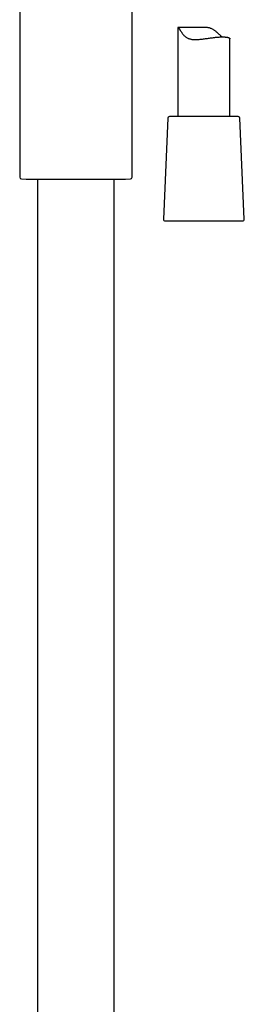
# Model space of a CAD drawing. Header units: millimetres. Extents: x 8 to 1881, y 12 to 2713.
# Tile 21 of 23: x 1340 to 1404, y 1763 to 2046. Entities that reach past the tile are written whole.
import ezdxf

# ---------------------------------------------------------------- set-up
doc = ezdxf.new("R2010")
doc.units = ezdxf.units.MM

msp = doc.modelspace()

# ---------------------------------------------------------------- linework, layer by layer
at = {"color": 7, "linetype": 'Continuous', "lineweight": 30}
for p, q in [((1339.88, 2115.24), (1339.88, 2000.59)), ((1372.18, 2000.59), (1372.18, 2045.5)), ((1385.33, 2043.67), (1385.33, 2018.01)), ((1393.15, 2043.69), (1385.35, 2043.69)), ((1400.33, 2018.01), (1400.33, 2040.43)), ((1382.46, 2017.53), (1381.21, 1988.53)), ((1399.9, 2018.01), (1382.96, 2018.01)), ((1402.7, 2018.01), (1399.9, 2018.01)), ((1404.46, 1988.53), (1403.2, 2017.53)), ((1340.35, 2000.09), (1341.72, 2000.03)), ((1341.72, 2000.03), (1370.34, 2000.03)), ((1345.03, 2000.03), (1345.03, 1532.31)), ((1367.03, 1529.01), (1367.03, 2000.03)), ((1370.34, 2000.03), (1371.7, 2000.09)), ((1381.71, 1988.01), (1403.96, 1988.01))]:
    msp.add_line(p, q, dxfattribs=at)
for centre, start, end in [((1382.96, 2017.51), 90, 177.5187), ((1402.7, 2017.51), 2.4813, 90), ((1340.38, 2000.59), 180, 267.337), ((1371.68, 2000.59), 272.663, 0), ((1381.71, 1988.51), 177.5187, 270), ((1403.96, 1988.51), 270, 2.4813)]:
    msp.add_arc(centre, 0.5, start, end, dxfattribs=at)
for points, knots in [([(1372.18, 2045.5), (1372.18, 2045.93), (1372.18, 2046.8), (1372.2, 2048.1), (1372.22, 2049.21), (1372.26, 2050.14), (1372.29, 2050.87), (1372.33, 2051.58), (1372.38, 2052.21), (1372.43, 2052.76), (1372.5, 2053.23), (1372.57, 2053.64), (1372.65, 2053.98), (1372.74, 2054.27), (1372.84, 2054.53), (1372.95, 2054.77), (1373.08, 2054.99), (1373.23, 2055.17), (1373.41, 2055.33), (1373.6, 2055.46), (1373.82, 2055.55), (1374.06, 2055.62), (1374.32, 2055.66), (1374.5, 2055.67), (1374.6, 2055.67)], [0, 0, 0, 0, 0.114318, 0.229337, 0.343381, 0.409445, 0.47425, 0.537356, 0.598073, 0.642001, 0.683802, 0.723215, 0.751081, 0.77743, 0.802257, 0.825629, 0.847696, 0.868722, 0.889124, 0.909439, 0.930218, 0.951965, 0.975108, 1, 1, 1, 1]), ([(1385.34, 2043.67), (1385.34, 2043.68), (1385.34, 2043.69), (1385.37, 2043.69), (1385.41, 2043.67), (1385.45, 2043.64), (1385.49, 2043.6), (1385.56, 2043.54), (1385.63, 2043.45), (1385.71, 2043.35), (1385.78, 2043.25), (1385.86, 2043.13), (1385.96, 2042.99), (1386.07, 2042.82), (1386.21, 2042.6), (1386.37, 2042.37), (1386.54, 2042.13), (1386.72, 2041.88), (1386.91, 2041.64), (1387.12, 2041.4), (1387.34, 2041.17), (1387.59, 2040.96), (1387.87, 2040.76), (1388.18, 2040.6), (1388.51, 2040.46), (1388.86, 2040.35), (1389.23, 2040.28), (1389.61, 2040.23), (1390.01, 2040.2), (1390.46, 2040.19), (1390.97, 2040.21), (1391.53, 2040.25), (1392.11, 2040.31), (1392.69, 2040.38), (1393.27, 2040.46), (1393.84, 2040.54), (1394.42, 2040.62), (1395, 2040.7), (1395.49, 2040.76), (1395.88, 2040.8), (1396.16, 2040.84), (1396.45, 2040.86), (1396.73, 2040.89), (1397, 2040.91), (1397.35, 2040.93), (1397.76, 2040.95), (1398.21, 2040.96), (1398.55, 2040.95), (1398.82, 2040.94), (1399.06, 2040.92), (1399.33, 2040.89), (1399.61, 2040.84), (1399.85, 2040.78), (1400.04, 2040.71), (1400.19, 2040.63), (1400.29, 2040.55), (1400.33, 2040.48), (1400.33, 2040.44), (1400.33, 2040.43)], [0, 0, 0, 0, 0.014214, 0.032784, 0.04305, 0.053316, 0.063732, 0.074147, 0.088266, 0.09853, 0.108795, 0.119199, 0.129605, 0.14362, 0.159822, 0.176092, 0.192388, 0.208815, 0.225261, 0.241851, 0.258479, 0.275207, 0.292607, 0.310289, 0.328118, 0.346245, 0.363644, 0.381279, 0.399026, 0.416993, 0.440165, 0.46368, 0.487359, 0.511359, 0.534958, 0.558836, 0.582857, 0.607169, 0.632906, 0.645971, 0.659035, 0.6722, 0.685364, 0.698722, 0.712107, 0.737022, 0.76231, 0.787788, 0.800713, 0.813662, 0.838019, 0.862713, 0.887576, 0.912785, 0.937662, 0.962871, 0.988248, 1, 1, 1, 1]), ([(1398.08, 2040.95), (1398.01, 2041.01), (1397.86, 2041.12), (1397.63, 2041.32), (1397.39, 2041.54), (1397.06, 2041.85), (1396.72, 2042.16), (1396.35, 2042.47), (1396.07, 2042.7), (1395.78, 2042.91), (1395.47, 2043.11), (1395.14, 2043.28), (1394.79, 2043.43), (1394.43, 2043.55), (1394.06, 2043.62), (1393.68, 2043.67), (1393.37, 2043.69), (1393.19, 2043.69), (1393.15, 2043.69)], [0, 0, 0, 0, 0.05172, 0.112416, 0.173402, 0.234499, 0.357763, 0.419912, 0.482162, 0.544654, 0.605529, 0.667159, 0.729261, 0.792448, 0.853365, 0.915359, 0.97785, 1, 1, 1, 1])]:
    msp.add_open_spline(points, degree=3, knots=knots, dxfattribs=at)

doc.saveas('drawing.dxf')
